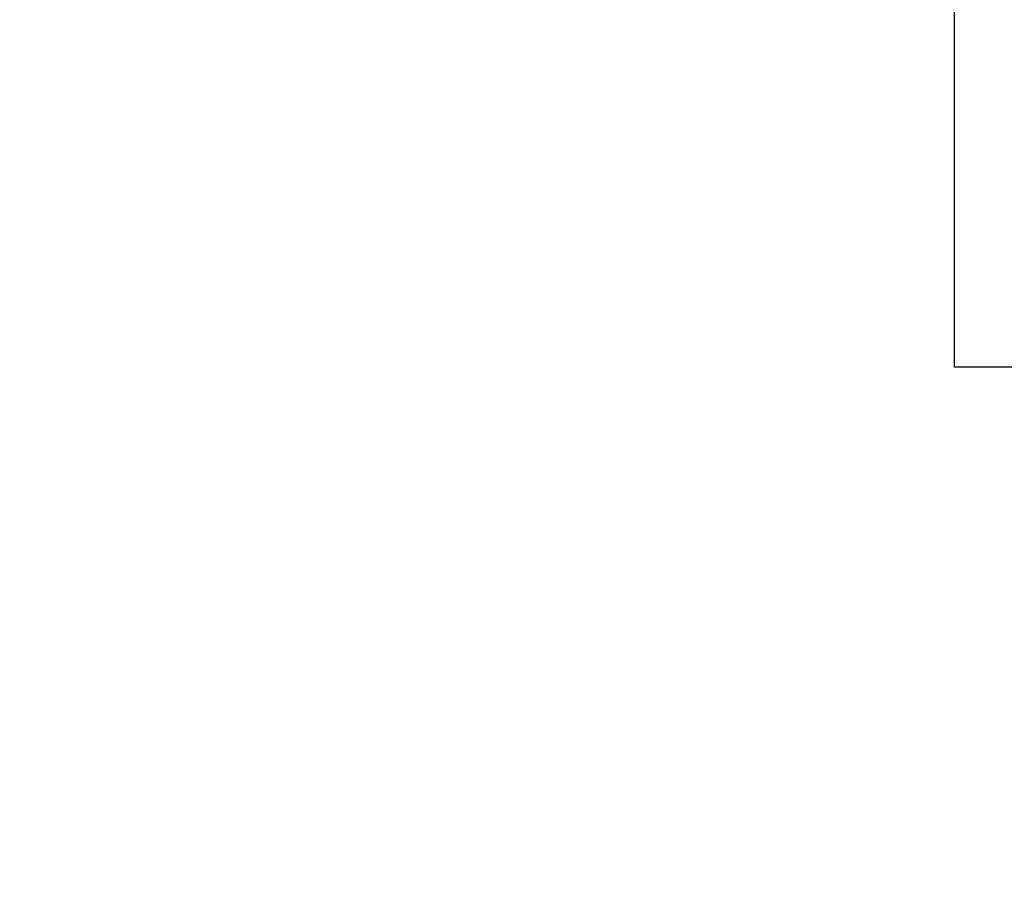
# Model space of a CAD drawing. Header units: millimetres. Extents: x 506 to 3445, y -268 to 1810.
# Tile 39 of 142: x 2364 to 2409, y 848 to 888. Entities that reach past the tile are written whole.
import ezdxf

# ---------------------------------------------------------------- set-up
doc = ezdxf.new("R2010")
doc.units = ezdxf.units.MM
doc.dimstyles.get("Standard").update_dxf_attribs({"dimtxt": 20, "dimasz": 10, "dimexe": 9, "dimexo": 9, "dimgap": 10, "dimtad": 0, "dimtih": 1, "dimtoh": 1, "dimdsep": 46, "dimtxsty": 'Standard', "dimcen": 0.09, "dimadec": 0, "dimazin": 0, "dimtfac": 1, "dimtofl": 0, "dimtmove": 0, "dimatfit": 3, "dimfxl": 0, "dimtolj": 1, "dimtzin": 0, "dimarcsym": 0})

# ---------------------------------------------------------------- blocks, each defined once
blk = doc.blocks.new('*D13')
at = {"color": 0, "lineweight": -2}
for p, q in [((2184.316, 1052.771), (2184.316, 482.589)), ((2777.316, 1052.771), (2777.316, 482.589)), ((2194.316, 491.589), (2444.149, 491.589)), ((2767.316, 491.589), (2517.483, 491.589))]:
    blk.add_line(p, q, dxfattribs=at)
at = {"color": 0, "lineweight": 18}
for points in [[(2194.316, 493.256), (2194.316, 489.923), (2184.316, 491.589)], [(2767.316, 493.256), (2767.316, 489.923), (2777.316, 491.589)]]:
    blk.add_solid(points, dxfattribs=at)
at = {"layer": 'Defpoints', "color": 0, "lineweight": 18}
for p in [(2184.316, 1061.771), (2777.316, 1061.771), (2777.316, 491.589)]:
    blk.add_point(p, dxfattribs=at)
at = {"color": 0, "lineweight": 18, "insert": (2480.816, 491.589), "char_height": 20, "attachment_point": 5}
blk.add_mtext('\\A1;593', dxfattribs=at)
blk = doc.blocks.new('*D14')
at = {"color": 0, "lineweight": -2}
for p, q in [((2184.316, 1052.771), (2184.316, 552.638)), ((2442.466, 782.187), (2442.466, 552.638)), ((2194.316, 561.638), (2276.724, 561.638)), ((2432.466, 561.638), (2350.058, 561.638))]:
    blk.add_line(p, q, dxfattribs=at)
at = {"color": 0, "lineweight": 18}
for points in [[(2194.316, 563.304), (2194.316, 559.971), (2184.316, 561.638)], [(2432.466, 563.304), (2432.466, 559.971), (2442.466, 561.638)]]:
    blk.add_solid(points, dxfattribs=at)
at = {"layer": 'Defpoints', "color": 0, "lineweight": 18}
for p in [(2184.316, 1061.771), (2442.466, 791.187), (2184.316, 561.638)]:
    blk.add_point(p, dxfattribs=at)
at = {"color": 0, "lineweight": 18, "insert": (2313.391, 561.638), "char_height": 20, "attachment_point": 5}
blk.add_mtext('\\A1;258', dxfattribs=at)

msp = doc.modelspace()

# ---------------------------------------------------------------- linework, layer by layer
for p, q in [((2406.466, 882.898), (2406.466, 1165.921)), ((2406.466, 872.421), (2406.466, 882.898)), ((2416.466, 872.421), (2406.466, 872.421)), ((2416.466, 872.421), (2406.466, 872.421))]:
    msp.add_line(p, q)

# ---------------------------------------------------------------- dimensions: what is measured, and where the dimension line sits
at = {"lineweight": 18}
dim = msp.add_aligned_dim(p1=(2184.316, 1061.771), p2=(2777.316, 1061.771), distance=-570.182, dimstyle='Standard', dxfattribs=at)
dim.commit()
dim.dimension.update_dxf_attribs({"geometry": '*D13', "text_midpoint": (2480.816, 491.589)})
dim = msp.add_linear_dim(base=(2184.316, 561.638), p1=(2442.466, 791.187), p2=(2184.316, 1061.771), text='258', dimstyle='Standard', dxfattribs=at)
dim.commit()
dim.dimension.update_dxf_attribs({"geometry": '*D14', "text_midpoint": (2313.391, 561.638)})

doc.saveas('drawing.dxf')
